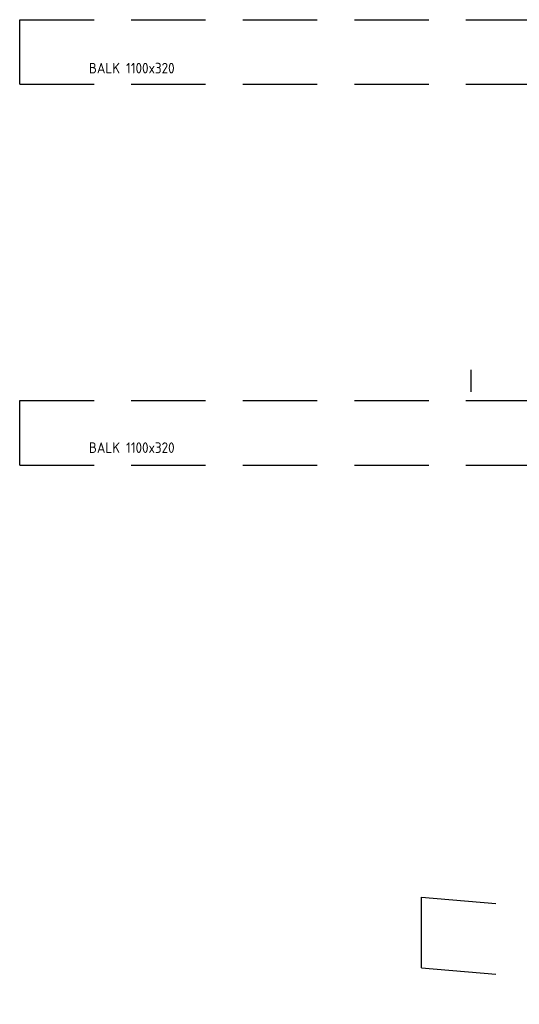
# Model space of a CAD drawing. Header units: millimetres. Extents: x -72189 to 24429, y 115 to 50981.
# Tile 3 of 10: x -71937 to -63405, y 34181 to 50981. Entities that reach past the tile are written whole.
import ezdxf

# ---------------------------------------------------------------- set-up
doc = ezdxf.new("R2010")
doc.units = ezdxf.units.MM
doc.header["$LTSCALE"] = 100
doc.linetypes.add('DASHED', pattern=[19.05, 12.7, -6.35])
doc.layers.add('60-CV', color=3, linetype='Continuous')
doc.layers.add('WM570---_MATEN-M', color=7, linetype='Continuous')
doc.styles.add('ISO', font='ISO.SHX')

msp = doc.modelspace()

# ---------------------------------------------------------------- linework, layer by layer
at = {"layer": '60-CV', "color": 7}
msp.add_line((-64228, 44632), (-64228, 45009), dxfattribs=at)
at = {"layer": 'WM570---_MATEN-M', "linetype": 'DASHED'}
for p, q in [((-71937, 50981), (-2849, 50981)), ((-71937, 49881), (-71937, 50981)), ((-71937, 49881), (-2849, 49881)), ((-71937, 44481), (-57363, 44481)), ((-71937, 43381), (-71937, 44481)), ((-71937, 43381), (-57363, 43381)), ((-65074, 36007), (-57614, 35385)), ((-65074, 34803), (-65074, 36007)), ((-65074, 34803), (-57614, 34181))]:
    msp.add_line(p, q, dxfattribs=at)

# ---------------------------------------------------------------- texts
at = {"layer": 'WM570---_MATEN-M', "color": 7, "style": 'ISO'}
for p in [(-70756, 50065), (-70756, 43589)]:
    msp.add_text('BALK 1100x320', height=180, dxfattribs=at).set_placement(p)

doc.saveas('drawing.dxf')
